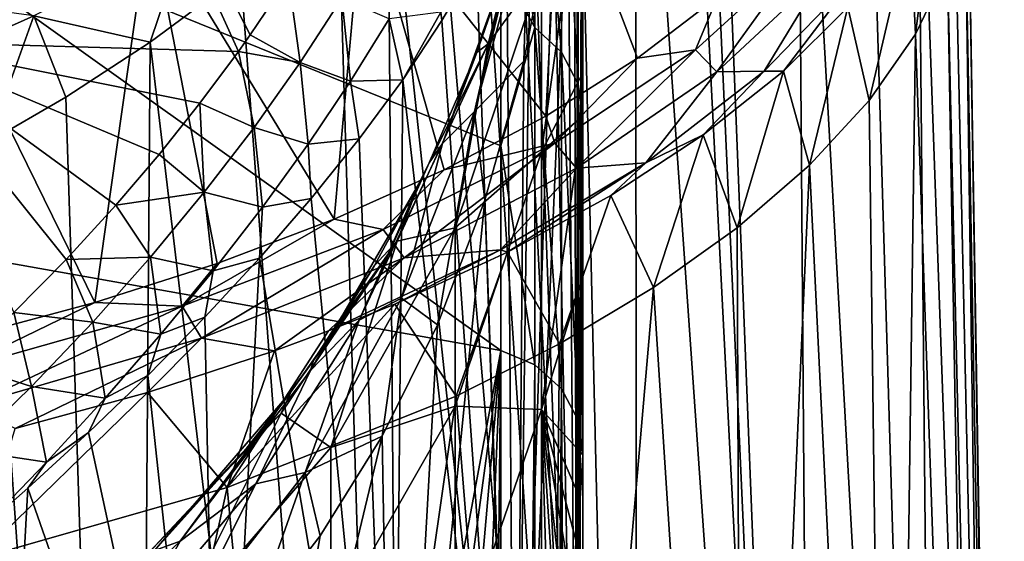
# Model space of a CAD drawing. Header units: millimetres. Extents: x -26 to 26, y -375 to 193.
# Tile 22 of 33: x 11.84 to 25.4, y 154.37 to 161.56. Entities that reach past the tile are written whole.
import ezdxf

# ---------------------------------------------------------------- set-up
doc = ezdxf.new("R2010")
doc.units = ezdxf.units.MM
doc.header["$LTSCALE"] = 26.699852
for name, color, linetype in [('10', 7, 'CONTINUOUS'), ('11', 7, 'CONTINUOUS'), ('112', 7, 'CONTINUOUS'), ('13', 7, 'CONTINUOUS'), ('15', 7, 'CONTINUOUS'), ('16', 7, 'CONTINUOUS'), ('22', 7, 'CONTINUOUS'), ('25', 7, 'CONTINUOUS'), ('27', 7, 'CONTINUOUS'), ('28', 7, 'CONTINUOUS'), ('32', 7, 'CONTINUOUS'), ('40', 7, 'CONTINUOUS'), ('46', 7, 'CONTINUOUS'), ('64', 7, 'CONTINUOUS'), ('93', 7, 'CONTINUOUS')]:
    doc.layers.add(name, color=color, linetype=linetype)

msp = doc.modelspace()

# ---------------------------------------------------------------- linework, layer by layer
at = {"layer": '10', "color": 7, "linetype": 'CONTINUOUS', "true_color": 0xa2afbf}
for points in [[(9.322, 158.627, 149.831), (18.462, 157, 150.407), (11.185, 117.874, 35.518), (9.322, 158.627, 149.831)], [(11.185, 117.874, 35.518), (18.462, 157, 150.407), (13.056, 117.188, 34.499), (11.185, 117.874, 35.518)], [(13.056, 117.188, 34.499), (18.462, 157, 150.407), (14.906, 116.387, 33.286), (13.056, 117.188, 34.499)], [(14.906, 116.387, 33.286), (18.462, 157, 150.407), (16.716, 115.472, 31.872), (14.906, 116.387, 33.286)], [(16.716, 115.472, 31.872), (18.462, 157, 150.407), (18.007, 114.732, 30.704), (16.716, 115.472, 31.872)], [(18.007, 114.732, 30.704), (18.462, 157, 150.407), (18.462, 114.452, 30.255), (18.007, 114.732, 30.704)]]:
    msp.add_3dface(points, dxfattribs=at)
at = {"layer": '11', "color": 7, "linetype": 'CONTINUOUS', "true_color": 0xa2afbf}
for points in [[(19.553, 154.959, 151.13), (19.592, 113.015, 30.764), (19.592, 155.563, 150.916), (19.553, 154.959, 151.13)], [(19.5, 154.367, 151.339), (19.534, 110.423, 26.118), (19.553, 154.959, 151.13), (19.5, 154.367, 151.339)], [(19.534, 110.423, 26.118), (19.575, 111.046, 26.123), (19.553, 154.959, 151.13), (19.534, 110.423, 26.118)], [(19.575, 111.046, 26.123), (19.592, 113.015, 30.764), (19.553, 154.959, 151.13), (19.575, 111.046, 26.123)]]:
    msp.add_3dface(points, dxfattribs=at)
at = {"layer": '112', "color": 7, "linetype": 'CONTINUOUS', "true_color": 0xa2afbf}
for points in [[(21.444, 161.876, 2.869), (22.631, 162.498, 4.723), (21.142, 161.146, 1.497), (21.444, 161.876, 2.869)], [(22.631, 162.498, 4.723), (21.439, 160.842, 1.465), (21.142, 161.146, 1.497), (22.631, 162.498, 4.723)], [(22.923, 162.229, 4.725), (21.439, 160.842, 1.465), (22.631, 162.498, 4.723), (22.923, 162.229, 4.725)], [(22.923, 162.229, 4.725), (22.088, 160.852, 2.384), (21.439, 160.842, 1.465), (22.923, 162.229, 4.725)], [(23.34, 162.151, 5.401), (22.088, 160.852, 2.384), (22.923, 162.229, 4.725), (23.34, 162.151, 5.401)], [(22.353, 160.853, 2.873), (22.088, 160.852, 2.384), (23.34, 162.151, 5.401), (22.353, 160.853, 2.873)], [(23.242, 161.731, 5.011), (22.353, 160.853, 2.873), (23.34, 162.151, 5.401), (23.242, 161.731, 5.011)], [(20.345, 161.031, 0.849), (21.444, 161.876, 2.869), (21.142, 161.146, 1.497), (20.345, 161.031, 0.849)], [(20.345, 161.031, 0.849), (21.142, 161.146, 1.497), (19.207, 159.86, -1.514), (20.345, 161.031, 0.849)], [(21.142, 161.146, 1.497), (19.504, 159.514, -1.585), (19.207, 159.86, -1.514), (21.142, 161.146, 1.497)], [(21.439, 160.842, 1.465), (19.504, 159.514, -1.585), (21.142, 161.146, 1.497), (21.439, 160.842, 1.465)], [(19.082, 160.231, -1.04), (20.345, 161.031, 0.849), (19.207, 159.86, -1.514), (19.082, 160.231, -1.04)], [(21.439, 160.842, 1.465), (20.458, 159.588, -0.473), (19.504, 159.514, -1.585), (21.439, 160.842, 1.465)], [(21.25, 159.974, 0.771), (20.458, 159.588, -0.473), (22.088, 160.852, 2.384), (21.25, 159.974, 0.771)], [(22.088, 160.852, 2.384), (20.458, 159.588, -0.473), (21.439, 160.842, 1.465), (22.088, 160.852, 2.384)], [(22.353, 160.853, 2.873), (21.25, 159.974, 0.771), (22.088, 160.852, 2.384), (22.353, 160.853, 2.873)], [(17.682, 159.489, -2.775), (19.082, 160.231, -1.04), (19.207, 159.86, -1.514), (17.682, 159.489, -2.775)], [(21.25, 159.974, 0.771), (19.976, 159.138, -1.205), (20.458, 159.588, -0.473), (21.25, 159.974, 0.771)], [(17.682, 159.489, -2.775), (19.207, 159.86, -1.514), (16.843, 158.669, -4.249), (17.682, 159.489, -2.775)], [(19.207, 159.86, -1.514), (17.132, 158.279, -4.362), (16.843, 158.669, -4.249), (19.207, 159.86, -1.514)], [(19.504, 159.514, -1.585), (17.132, 158.279, -4.362), (19.207, 159.86, -1.514), (19.504, 159.514, -1.585)], [(16.166, 158.811, -4.345), (17.682, 159.489, -2.775), (16.843, 158.669, -4.249), (16.166, 158.811, -4.345)], [(19.504, 159.514, -1.585), (18.458, 158.386, -3.127), (17.132, 158.279, -4.362), (19.504, 159.514, -1.585)], [(18.553, 158.357, -3.028), (18.458, 158.386, -3.127), (20.458, 159.588, -0.473), (18.553, 158.357, -3.028)], [(20.458, 159.588, -0.473), (18.458, 158.386, -3.127), (19.504, 159.514, -1.585), (20.458, 159.588, -0.473)], [(19.976, 159.138, -1.205), (18.553, 158.357, -3.028), (20.458, 159.588, -0.473), (19.976, 159.138, -1.205)], [(14.556, 158.201, -5.744), (16.166, 158.811, -4.345), (14.074, 157.611, -6.64), (14.556, 158.201, -5.744)], [(16.166, 158.811, -4.345), (16.843, 158.669, -4.249), (14.074, 157.611, -6.64), (16.166, 158.811, -4.345)], [(16.843, 158.669, -4.249), (14.341, 157.173, -6.801), (14.074, 157.611, -6.64), (16.843, 158.669, -4.249)], [(17.132, 158.279, -4.362), (14.341, 157.173, -6.801), (16.843, 158.669, -4.249), (17.132, 158.279, -4.362)], [(17.002, 157.641, -4.686), (16.091, 157.272, -5.534), (18.458, 158.386, -3.127), (17.002, 157.641, -4.686)], [(18.458, 158.386, -3.127), (16.091, 157.272, -5.534), (17.132, 158.279, -4.362), (18.458, 158.386, -3.127)], [(18.553, 158.357, -3.028), (17.002, 157.641, -4.686), (18.458, 158.386, -3.127), (18.553, 158.357, -3.028)], [(17.132, 158.279, -4.362), (15.344, 156.995, -6.171), (14.341, 157.173, -6.801), (17.132, 158.279, -4.362)], [(16.091, 157.272, -5.534), (15.344, 156.995, -6.171), (17.132, 158.279, -4.362), (16.091, 157.272, -5.534)], [(12.87, 157.662, -6.971), (14.556, 158.201, -5.744), (14.074, 157.611, -6.64), (12.87, 157.662, -6.971)], [(11.125, 157.196, -8.023), (12.87, 157.662, -6.971), (10.937, 156.725, -8.616), (11.125, 157.196, -8.023)], [(12.87, 157.662, -6.971), (14.074, 157.611, -6.64), (10.937, 156.725, -8.616), (12.87, 157.662, -6.971)], [(14.074, 157.611, -6.64), (11.164, 156.242, -8.823), (10.937, 156.725, -8.616), (14.074, 157.611, -6.64)], [(14.341, 157.173, -6.801), (11.164, 156.242, -8.823), (14.074, 157.611, -6.64), (14.341, 157.173, -6.801)], [(14.341, 157.173, -6.801), (11.775, 155.925, -8.608), (11.164, 156.242, -8.823), (14.341, 157.173, -6.801)], [(13.595, 156.422, -7.48), (11.775, 155.925, -8.608), (14.341, 157.173, -6.801), (13.595, 156.422, -7.48)], [(15.344, 156.995, -6.171), (13.595, 156.422, -7.48), (14.341, 157.173, -6.801), (15.344, 156.995, -6.171)]]:
    msp.add_3dface(points, dxfattribs=at)
at = {"layer": '13', "color": 7, "linetype": 'CONTINUOUS', "true_color": 0xa2afbf}
for points in [[(18.462, 157, 150.407), (9.322, 158.627, 149.831), (9.322, 163.536, 165.488), (18.462, 157, 150.407)], [(18.462, 157, 150.407), (9.322, 163.536, 165.488), (18.462, 159.822, 158.916), (18.462, 157, 150.407)], [(18.462, 159.822, 158.916), (9.322, 163.536, 165.488), (18.462, 162.299, 167.531), (18.462, 159.822, 158.916)]]:
    msp.add_3dface(points, dxfattribs=at)
at = {"layer": '15', "color": 7, "linetype": 'CONTINUOUS', "true_color": 0xa2afbf}
for points in [[(18.29, 161.226, 212.09), (19.162, 164.324, 211.907), (18.581, 162.407, 220.564), (18.29, 161.226, 212.09)], [(19.162, 164.324, 211.907), (18.29, 161.226, 212.09), (19.021, 162.24, 196.753), (19.162, 164.324, 211.907)], [(19.592, 163.852, 180.863), (19.021, 162.24, 196.753), (19.021, 159.741, 181.698), (19.592, 163.852, 180.863)], [(19.592, 163.852, 180.863), (19.021, 159.741, 181.698), (19.592, 160.826, 167.923), (19.592, 163.852, 180.863)], [(18.13, 161.108, 219.213), (18.29, 161.226, 212.09), (18.581, 162.407, 220.564), (18.13, 161.108, 219.213)], [(19.021, 162.24, 196.753), (18.29, 161.226, 212.09), (17.835, 158.69, 197.214), (19.021, 162.24, 196.753)], [(19.021, 162.24, 196.753), (17.835, 158.69, 197.214), (19.021, 159.741, 181.698), (19.021, 162.24, 196.753)], [(17.036, 158.508, 212.251), (18.29, 161.226, 212.09), (17.331, 159.296, 217.389), (17.036, 158.508, 212.251)], [(18.29, 161.226, 212.09), (17.036, 158.508, 212.251), (17.835, 158.69, 197.214), (18.29, 161.226, 212.09)], [(17.331, 159.296, 217.389), (18.29, 161.226, 212.09), (17.475, 159.589, 217.679), (17.331, 159.296, 217.389)], [(17.475, 159.589, 217.679), (18.29, 161.226, 212.09), (18.13, 161.108, 219.213), (17.475, 159.589, 217.679)], [(19.592, 160.826, 167.923), (19.021, 159.741, 181.698), (19.592, 160.233, 165.738), (19.592, 160.826, 167.923)], [(19.592, 160.233, 165.738), (19.021, 159.741, 181.698), (19.021, 156.189, 166.857), (19.592, 160.233, 165.738)], [(19.592, 160.233, 165.738), (19.021, 156.189, 166.857), (19.592, 158.028, 158.286), (19.592, 160.233, 165.738)], [(19.021, 159.741, 181.698), (17.835, 158.69, 197.214), (17.835, 156.232, 182.408), (19.021, 159.741, 181.698)], [(19.021, 159.741, 181.698), (17.835, 156.232, 182.408), (19.021, 156.189, 166.857), (19.021, 159.741, 181.698)], [(16.723, 158.173, 216.293), (17.036, 158.508, 212.251), (17.331, 159.296, 217.389), (16.723, 158.173, 216.293)], [(17.835, 158.69, 197.214), (17.036, 158.508, 212.251), (16.122, 155.662, 197.608), (17.835, 158.69, 197.214)], [(17.835, 158.69, 197.214), (16.122, 155.662, 197.608), (17.835, 156.232, 182.408), (17.835, 158.69, 197.214)], [(15.435, 156.137, 212.391), (17.036, 158.508, 212.251), (15.576, 156.437, 214.639), (15.435, 156.137, 212.391)], [(17.036, 158.508, 212.251), (15.435, 156.137, 212.391), (16.122, 155.662, 197.608), (17.036, 158.508, 212.251)], [(15.576, 156.437, 214.639), (17.036, 158.508, 212.251), (15.884, 156.863, 215.04), (15.576, 156.437, 214.639)], [(15.884, 156.863, 215.04), (17.036, 158.508, 212.251), (16.723, 158.173, 216.293), (15.884, 156.863, 215.04)], [(19.021, 156.189, 166.857), (19.592, 155.563, 150.916), (19.592, 158.028, 158.286), (19.021, 156.189, 166.857)], [(14.964, 155.657, 213.911), (15.435, 156.137, 212.391), (15.576, 156.437, 214.639), (14.964, 155.657, 213.911)], [(17.835, 156.232, 182.408), (16.122, 155.662, 197.608), (16.122, 153.239, 183.014), (17.835, 156.232, 182.408)], [(17.835, 156.232, 182.408), (16.122, 153.239, 183.014), (17.835, 152.739, 167.812), (17.835, 156.232, 182.408)], [(19.021, 156.189, 166.857), (17.835, 156.232, 182.408), (17.835, 152.739, 167.812), (19.021, 156.189, 166.857)], [(13.494, 154.088, 212.471), (15.435, 156.137, 212.391), (14.964, 155.657, 213.911), (13.494, 154.088, 212.471)], [(15.435, 156.137, 212.391), (13.494, 154.088, 212.471), (13.925, 153.115, 197.94), (15.435, 156.137, 212.391)], [(16.122, 155.662, 197.608), (15.435, 156.137, 212.391), (13.925, 153.115, 197.94), (16.122, 155.662, 197.608)], [(19.019, 151.6, 152.319), (19.021, 156.189, 166.857), (17.835, 152.739, 167.812), (19.019, 151.6, 152.319)], [(19.019, 151.6, 152.319), (19.142, 152.13, 152.131), (19.021, 156.189, 166.857), (19.019, 151.6, 152.319)], [(19.142, 152.13, 152.131), (19.252, 152.671, 151.94), (19.021, 156.189, 166.857), (19.142, 152.13, 152.131)], [(19.252, 152.671, 151.94), (19.349, 153.224, 151.744), (19.021, 156.189, 166.857), (19.252, 152.671, 151.94)], [(19.349, 153.224, 151.744), (19.431, 153.79, 151.544), (19.021, 156.189, 166.857), (19.349, 153.224, 151.744)], [(19.431, 153.79, 151.544), (19.5, 154.367, 151.339), (19.021, 156.189, 166.857), (19.431, 153.79, 151.544)], [(19.5, 154.367, 151.339), (19.553, 154.959, 151.13), (19.021, 156.189, 166.857), (19.5, 154.367, 151.339)], [(19.553, 154.959, 151.13), (19.592, 155.563, 150.916), (19.021, 156.189, 166.857), (19.553, 154.959, 151.13)], [(16.122, 155.662, 197.608), (13.925, 153.115, 197.94), (16.122, 153.239, 183.014), (16.122, 155.662, 197.608)]]:
    msp.add_3dface(points, dxfattribs=at)
at = {"layer": '16', "color": 7, "linetype": 'CONTINUOUS', "true_color": 0xa2afbf}
for points in [[(7.78, 165.826, 239.795), (10.064, 161.259, 242.634), (12.773, 165.704, 238.055), (7.78, 165.826, 239.795)], [(10.064, 161.259, 242.634), (14.848, 161.122, 240.773), (12.773, 165.704, 238.055), (10.064, 161.259, 242.634)], [(14.848, 161.122, 240.773), (15.01, 161.35, 240.528), (12.773, 165.704, 238.055), (14.848, 161.122, 240.773)], [(12.773, 165.704, 238.055), (15.01, 161.35, 240.528), (15.54, 162.137, 239.66), (12.773, 165.704, 238.055)], [(14.848, 161.122, 240.773), (10.064, 161.259, 242.634), (14.319, 160.409, 241.523), (14.848, 161.122, 240.773)], [(14.319, 160.409, 241.523), (10.064, 161.259, 242.634), (13.755, 159.701, 242.242), (14.319, 160.409, 241.523)], [(13.755, 159.701, 242.242), (10.064, 161.259, 242.634), (13.162, 159.005, 242.927), (13.755, 159.701, 242.242)], [(13.162, 159.005, 242.927), (10.064, 161.259, 242.634), (12.474, 158.253, 243.641), (13.162, 159.005, 242.927)], [(12.474, 158.253, 243.641), (10.064, 161.259, 242.634), (11.757, 157.523, 244.309), (12.474, 158.253, 243.641)]]:
    msp.add_3dface(points, dxfattribs=at)
at = {"layer": '22', "color": 7, "linetype": 'CONTINUOUS', "true_color": 0xa2afbf}
for points in [[(19.606, 168.196, 228.03), (19.512, 146.897, 227.633), (19.47, 165.525, 226.451), (19.606, 168.196, 228.03)], [(19.62, 167.97, 228.819), (19.512, 146.897, 227.633), (19.606, 168.196, 228.03), (19.62, 167.97, 228.819)], [(19.618, 167.872, 229.034), (19.512, 146.897, 227.633), (19.62, 167.97, 228.819), (19.618, 167.872, 229.034)], [(19.598, 167.474, 229.713), (19.512, 146.897, 227.633), (19.618, 167.872, 229.034), (19.598, 167.474, 229.713)], [(19.586, 167.301, 229.957), (19.512, 146.897, 227.633), (19.598, 167.474, 229.713), (19.586, 167.301, 229.957)], [(19.513, 166.576, 230.879), (19.512, 146.897, 227.633), (19.586, 167.301, 229.957), (19.513, 166.576, 230.879)], [(19.37, 165.709, 231.992), (19.512, 147.077, 231.736), (19.513, 166.576, 230.879), (19.37, 165.709, 231.992)], [(19.512, 147.077, 231.736), (19.512, 146.897, 227.633), (19.513, 166.576, 230.879), (19.512, 147.077, 231.736)], [(19.162, 164.856, 233.125), (19.512, 147.077, 231.736), (19.37, 165.709, 231.992), (19.162, 164.856, 233.125)], [(19.512, 146.897, 227.633), (18.658, 146.722, 223.623), (19.47, 165.525, 226.451), (19.512, 146.897, 227.633)], [(19.47, 165.525, 226.451), (18.658, 146.722, 223.623), (19.192, 163.125, 224.9), (19.47, 165.525, 226.451)], [(18.885, 164.016, 234.265), (19.512, 147.077, 231.736), (19.162, 164.856, 233.125), (18.885, 164.016, 234.265)], [(18.54, 163.187, 235.402), (18.658, 147.252, 235.745), (18.885, 164.016, 234.265), (18.54, 163.187, 235.402)], [(18.658, 147.252, 235.745), (19.512, 147.077, 231.736), (18.885, 164.016, 234.265), (18.658, 147.252, 235.745)], [(18.128, 162.365, 236.524), (18.658, 147.252, 235.745), (18.54, 163.187, 235.402), (18.128, 162.365, 236.524)], [(19.192, 163.125, 224.9), (18.658, 146.722, 223.623), (18.779, 160.99, 223.387), (19.192, 163.125, 224.9)], [(17.651, 161.548, 237.624), (18.658, 147.252, 235.745), (18.128, 162.365, 236.524), (17.651, 161.548, 237.624)], [(17.111, 160.733, 238.694), (18.658, 147.252, 235.745), (17.651, 161.548, 237.624), (17.111, 160.733, 238.694)], [(18.779, 160.99, 223.387), (18.658, 146.722, 223.623), (18.242, 159.074, 221.926), (18.779, 160.99, 223.387)], [(16.51, 159.916, 239.73), (16.989, 147.415, 239.487), (17.111, 160.733, 238.694), (16.51, 159.916, 239.73)], [(16.989, 147.415, 239.487), (18.658, 147.252, 235.745), (17.111, 160.733, 238.694), (16.989, 147.415, 239.487)], [(15.851, 159.096, 240.729), (16.989, 147.415, 239.487), (16.51, 159.916, 239.73), (15.851, 159.096, 240.729)], [(15.14, 158.274, 241.683), (16.989, 147.415, 239.487), (15.851, 159.096, 240.729), (15.14, 158.274, 241.683)], [(18.658, 146.722, 223.623), (16.988, 146.559, 219.881), (18.242, 159.074, 221.926), (18.658, 146.722, 223.623)], [(18.242, 159.074, 221.926), (16.988, 146.559, 219.881), (17.588, 157.356, 220.528), (18.242, 159.074, 221.926)], [(14.387, 157.46, 242.58), (14.579, 147.56, 242.8), (15.14, 158.274, 241.683), (14.387, 157.46, 242.58)], [(14.579, 147.56, 242.8), (16.989, 147.415, 239.487), (15.14, 158.274, 241.683), (14.579, 147.56, 242.8)], [(13.602, 156.658, 243.416), (14.579, 147.56, 242.8), (14.387, 157.46, 242.58), (13.602, 156.658, 243.416)], [(17.588, 157.356, 220.528), (16.988, 146.559, 219.881), (16.827, 155.821, 219.201), (17.588, 157.356, 220.528)], [(12.786, 155.87, 244.193), (14.579, 147.56, 242.8), (13.602, 156.658, 243.416), (12.786, 155.87, 244.193)], [(11.949, 155.102, 244.907), (14.579, 147.56, 242.8), (12.786, 155.87, 244.193), (11.949, 155.102, 244.907)], [(16.988, 146.559, 219.881), (14.579, 146.414, 216.569), (16.827, 155.821, 219.201), (16.988, 146.559, 219.881)], [(16.827, 155.821, 219.201), (14.579, 146.414, 216.569), (15.972, 154.447, 217.953), (16.827, 155.821, 219.201)], [(11.357, 154.584, 245.367), (11.533, 147.679, 245.54), (11.949, 155.102, 244.907), (11.357, 154.584, 245.367)], [(11.533, 147.679, 245.54), (14.579, 147.56, 242.8), (11.949, 155.102, 244.907), (11.533, 147.679, 245.54)], [(15.972, 154.447, 217.953), (14.579, 146.414, 216.569), (15.03, 153.223, 216.79), (15.972, 154.447, 217.953)]]:
    msp.add_3dface(points, dxfattribs=at)
at = {"layer": '25', "color": 7, "linetype": 'CONTINUOUS', "true_color": 0xa2afbf}
for points in [[(18.679, 162.732, 220.91), (18.837, 163.003, 222.75), (18.101, 160.295, 221.066), (18.679, 162.732, 220.91)], [(18.837, 163.003, 222.75), (18.779, 160.99, 223.387), (18.101, 160.295, 221.066), (18.837, 163.003, 222.75)], [(19.192, 163.125, 224.9), (18.779, 160.99, 223.387), (18.837, 163.003, 222.75), (19.192, 163.125, 224.9)], [(18.581, 162.407, 220.564), (18.679, 162.732, 220.91), (18.101, 160.295, 221.066), (18.581, 162.407, 220.564)], [(18.13, 161.108, 219.213), (18.581, 162.407, 220.564), (17.661, 159.852, 219.151), (18.13, 161.108, 219.213)], [(18.581, 162.407, 220.564), (18.101, 160.295, 221.066), (17.661, 159.852, 219.151), (18.581, 162.407, 220.564)], [(17.475, 159.589, 217.679), (18.13, 161.108, 219.213), (17.661, 159.852, 219.151), (17.475, 159.589, 217.679)], [(18.779, 160.99, 223.387), (18.242, 159.074, 221.926), (18.101, 160.295, 221.066), (18.779, 160.99, 223.387)], [(18.101, 160.295, 221.066), (17.588, 157.356, 220.528), (17.096, 157.721, 219.279), (18.101, 160.295, 221.066)], [(18.101, 160.295, 221.066), (17.096, 157.721, 219.279), (17.661, 159.852, 219.151), (18.101, 160.295, 221.066)], [(18.242, 159.074, 221.926), (17.588, 157.356, 220.528), (18.101, 160.295, 221.066), (18.242, 159.074, 221.926)], [(16.51, 157.421, 217.64), (17.475, 159.589, 217.679), (17.661, 159.852, 219.151), (16.51, 157.421, 217.64)], [(17.096, 157.721, 219.279), (16.51, 157.421, 217.64), (17.661, 159.852, 219.151), (17.096, 157.721, 219.279)], [(17.331, 159.296, 217.389), (17.475, 159.589, 217.679), (16.51, 157.421, 217.64), (17.331, 159.296, 217.389)], [(16.723, 158.173, 216.293), (17.331, 159.296, 217.389), (15.843, 156.724, 215.929), (16.723, 158.173, 216.293)], [(15.843, 156.724, 215.929), (17.331, 159.296, 217.389), (16.51, 157.421, 217.64), (15.843, 156.724, 215.929)], [(15.884, 156.863, 215.04), (16.723, 158.173, 216.293), (15.843, 156.724, 215.929), (15.884, 156.863, 215.04)], [(17.096, 157.721, 219.279), (16.827, 155.821, 219.201), (15.769, 155.317, 217.431), (17.096, 157.721, 219.279)], [(17.096, 157.721, 219.279), (15.769, 155.317, 217.431), (16.51, 157.421, 217.64), (17.096, 157.721, 219.279)], [(17.588, 157.356, 220.528), (16.827, 155.821, 219.201), (17.096, 157.721, 219.279), (17.588, 157.356, 220.528)], [(15.769, 155.317, 217.431), (15.087, 155.161, 216.078), (16.51, 157.421, 217.64), (15.769, 155.317, 217.431)], [(15.087, 155.161, 216.078), (15.843, 156.724, 215.929), (16.51, 157.421, 217.64), (15.087, 155.161, 216.078)], [(15.576, 156.437, 214.639), (15.884, 156.863, 215.04), (14.046, 154.374, 214.417), (15.576, 156.437, 214.639)], [(14.046, 154.374, 214.417), (15.884, 156.863, 215.04), (15.843, 156.724, 215.929), (14.046, 154.374, 214.417)], [(14.046, 154.374, 214.417), (15.843, 156.724, 215.929), (15.087, 155.161, 216.078), (14.046, 154.374, 214.417)], [(14.964, 155.657, 213.911), (15.576, 156.437, 214.639), (13.692, 154.245, 213.351), (14.964, 155.657, 213.911)], [(13.692, 154.245, 213.351), (15.576, 156.437, 214.639), (14.046, 154.374, 214.417), (13.692, 154.245, 213.351)], [(16.827, 155.821, 219.201), (15.972, 154.447, 217.953), (15.769, 155.317, 217.431), (16.827, 155.821, 219.201)], [(13.494, 154.088, 212.471), (14.964, 155.657, 213.911), (13.692, 154.245, 213.351), (13.494, 154.088, 212.471)], [(15.769, 155.317, 217.431), (15.03, 153.223, 216.79), (14.071, 153.129, 215.587), (15.769, 155.317, 217.431)], [(15.769, 155.317, 217.431), (14.071, 153.129, 215.587), (15.087, 155.161, 216.078), (15.769, 155.317, 217.431)], [(15.972, 154.447, 217.953), (15.03, 153.223, 216.79), (15.769, 155.317, 217.431), (15.972, 154.447, 217.953)], [(14.071, 153.129, 215.587), (13.349, 153.117, 214.519), (15.087, 155.161, 216.078), (14.071, 153.129, 215.587)], [(13.349, 153.117, 214.519), (14.046, 154.374, 214.417), (15.087, 155.161, 216.078), (13.349, 153.117, 214.519)], [(11.898, 152.315, 212.936), (13.692, 154.245, 213.351), (14.046, 154.374, 214.417), (11.898, 152.315, 212.936)], [(11.898, 152.315, 212.936), (14.046, 154.374, 214.417), (13.349, 153.117, 214.519), (11.898, 152.315, 212.936)]]:
    msp.add_3dface(points, dxfattribs=at)
at = {"layer": '27', "color": 7, "linetype": 'CONTINUOUS', "true_color": 0xa2afbf}
for points in [[(18.462, 114.452, 30.255), (18.462, 157, 150.407), (18.929, 156.804, 150.476), (18.462, 114.452, 30.255)], [(18.929, 114.256, 30.325), (18.462, 114.452, 30.255), (18.929, 156.804, 150.476), (18.929, 114.256, 30.325)], [(19.299, 156.471, 150.594), (18.929, 114.256, 30.325), (18.929, 156.804, 150.476), (19.299, 156.471, 150.594)], [(19.299, 113.923, 30.442), (18.929, 114.256, 30.325), (19.299, 156.471, 150.594), (19.299, 113.923, 30.442)], [(19.529, 113.492, 30.595), (19.299, 113.923, 30.442), (19.299, 156.471, 150.594), (19.529, 113.492, 30.595)], [(19.529, 156.04, 150.747), (19.529, 113.492, 30.595), (19.299, 156.471, 150.594), (19.529, 156.04, 150.747)], [(19.592, 155.563, 150.916), (19.529, 113.492, 30.595), (19.529, 156.04, 150.747), (19.592, 155.563, 150.916)], [(19.592, 155.563, 150.916), (19.592, 113.015, 30.764), (19.529, 113.492, 30.595), (19.592, 155.563, 150.916)]]:
    msp.add_3dface(points, dxfattribs=at)
at = {"layer": '28', "color": 7, "linetype": 'CONTINUOUS', "true_color": 0xa2afbf}
for points in [[(18.929, 161.452, 165.21), (18.462, 164.427, 176.239), (18.929, 165.067, 180.231), (18.929, 161.452, 165.21)], [(18.929, 161.452, 165.21), (18.929, 165.067, 180.231), (19.299, 161.112, 165.305), (18.929, 161.452, 165.21)], [(19.299, 161.112, 165.305), (18.929, 165.067, 180.231), (19.299, 164.721, 180.302), (19.299, 161.112, 165.305)], [(19.299, 161.112, 165.305), (19.299, 164.721, 180.302), (19.529, 160.672, 165.427), (19.299, 161.112, 165.305)], [(19.529, 160.672, 165.427), (19.299, 164.721, 180.302), (19.529, 164.273, 180.393), (19.529, 160.672, 165.427)], [(18.462, 162.299, 167.531), (18.462, 164.427, 176.239), (18.929, 161.452, 165.21), (18.462, 162.299, 167.531)], [(19.592, 163.852, 180.863), (19.592, 160.826, 167.923), (19.529, 164.273, 180.393), (19.592, 163.852, 180.863)], [(19.592, 160.826, 167.923), (19.592, 160.233, 165.738), (19.529, 164.273, 180.393), (19.592, 160.826, 167.923)], [(19.592, 160.233, 165.738), (19.529, 160.672, 165.427), (19.529, 164.273, 180.393), (19.592, 160.233, 165.738)], [(18.462, 159.822, 158.916), (18.462, 162.299, 167.531), (18.929, 161.452, 165.21), (18.462, 159.822, 158.916)], [(18.929, 156.804, 150.476), (18.462, 159.822, 158.916), (18.929, 161.452, 165.21), (18.929, 156.804, 150.476)], [(19.299, 156.471, 150.594), (18.929, 156.804, 150.476), (18.929, 161.452, 165.21), (19.299, 156.471, 150.594)], [(19.299, 156.471, 150.594), (18.929, 161.452, 165.21), (19.299, 161.112, 165.305), (19.299, 156.471, 150.594)], [(19.529, 156.04, 150.747), (19.299, 156.471, 150.594), (19.299, 161.112, 165.305), (19.529, 156.04, 150.747)], [(19.529, 156.04, 150.747), (19.299, 161.112, 165.305), (19.529, 160.672, 165.427), (19.529, 156.04, 150.747)], [(19.592, 158.028, 158.286), (19.592, 155.563, 150.916), (19.529, 160.672, 165.427), (19.592, 158.028, 158.286)], [(19.592, 155.563, 150.916), (19.529, 156.04, 150.747), (19.529, 160.672, 165.427), (19.592, 155.563, 150.916)], [(19.592, 160.233, 165.738), (19.592, 158.028, 158.286), (19.529, 160.672, 165.427), (19.592, 160.233, 165.738)], [(18.462, 157, 150.407), (18.462, 159.822, 158.916), (18.929, 156.804, 150.476), (18.462, 157, 150.407)]]:
    msp.add_3dface(points, dxfattribs=at)
at = {"layer": '32', "color": 7, "linetype": 'CONTINUOUS', "true_color": 0xa2afbf}
for points in [[(17.651, 161.548, 237.624), (18.128, 162.365, 236.524), (17.638, 161.664, 237.642), (17.651, 161.548, 237.624)], [(15.54, 162.137, 239.66), (15.01, 161.35, 240.528), (15.697, 160.97, 240.313), (15.54, 162.137, 239.66)], [(16.274, 161.859, 239.333), (15.54, 162.137, 239.66), (15.697, 160.97, 240.313), (16.274, 161.859, 239.333)], [(16.274, 161.859, 239.333), (15.697, 160.97, 240.313), (16.392, 160.712, 239.738), (16.274, 161.859, 239.333)], [(16.924, 161.573, 238.785), (16.274, 161.859, 239.333), (16.392, 160.712, 239.738), (16.924, 161.573, 238.785)], [(16.924, 161.573, 238.785), (17.111, 160.733, 238.694), (17.638, 161.664, 237.642), (16.924, 161.573, 238.785)], [(17.111, 160.733, 238.694), (17.651, 161.548, 237.624), (17.638, 161.664, 237.642), (17.111, 160.733, 238.694)], [(17.111, 160.733, 238.694), (16.924, 161.573, 238.785), (16.392, 160.712, 239.738), (17.111, 160.733, 238.694)], [(15.01, 161.35, 240.528), (14.848, 161.122, 240.773), (15.697, 160.97, 240.313), (15.01, 161.35, 240.528)], [(14.848, 161.122, 240.773), (14.319, 160.409, 241.523), (15.065, 160.076, 241.257), (14.848, 161.122, 240.773)], [(15.697, 160.97, 240.313), (14.848, 161.122, 240.773), (15.065, 160.076, 241.257), (15.697, 160.97, 240.313)], [(15.697, 160.97, 240.313), (15.065, 160.076, 241.257), (15.81, 159.845, 240.659), (15.697, 160.97, 240.313)], [(16.392, 160.712, 239.738), (15.697, 160.97, 240.313), (15.81, 159.845, 240.659), (16.392, 160.712, 239.738)], [(16.51, 159.916, 239.73), (16.392, 160.712, 239.738), (15.81, 159.845, 240.659), (16.51, 159.916, 239.73)], [(16.51, 159.916, 239.73), (17.111, 160.733, 238.694), (16.392, 160.712, 239.738), (16.51, 159.916, 239.73)], [(14.319, 160.409, 241.523), (13.755, 159.701, 242.242), (14.378, 159.181, 242.163), (14.319, 160.409, 241.523)], [(15.065, 160.076, 241.257), (14.319, 160.409, 241.523), (14.378, 159.181, 242.163), (15.065, 160.076, 241.257)], [(15.065, 160.076, 241.257), (14.378, 159.181, 242.163), (15.179, 158.975, 241.545), (15.065, 160.076, 241.257)], [(15.81, 159.845, 240.659), (15.065, 160.076, 241.257), (15.179, 158.975, 241.545), (15.81, 159.845, 240.659)], [(15.851, 159.096, 240.729), (16.51, 159.916, 239.73), (15.81, 159.845, 240.659), (15.851, 159.096, 240.729)], [(15.851, 159.096, 240.729), (15.81, 159.845, 240.659), (15.179, 158.975, 241.545), (15.851, 159.096, 240.729)], [(13.755, 159.701, 242.242), (13.162, 159.005, 242.927), (14.378, 159.181, 242.163), (13.755, 159.701, 242.242)], [(14.378, 159.181, 242.163), (13.162, 159.005, 242.927), (13.637, 158.285, 243.028), (14.378, 159.181, 242.163)], [(14.378, 159.181, 242.163), (13.637, 158.285, 243.028), (14.501, 158.101, 242.393), (14.378, 159.181, 242.163)], [(15.179, 158.975, 241.545), (14.378, 159.181, 242.163), (14.501, 158.101, 242.393), (15.179, 158.975, 241.545)], [(15.14, 158.274, 241.683), (15.851, 159.096, 240.729), (15.179, 158.975, 241.545), (15.14, 158.274, 241.683)], [(13.162, 159.005, 242.927), (12.474, 158.253, 243.641), (13.637, 158.285, 243.028), (13.162, 159.005, 242.927)], [(15.14, 158.274, 241.683), (15.179, 158.975, 241.545), (14.501, 158.101, 242.393), (15.14, 158.274, 241.683)], [(12.474, 158.253, 243.641), (11.757, 157.523, 244.309), (12.843, 157.392, 243.85), (12.474, 158.253, 243.641)], [(13.637, 158.285, 243.028), (12.474, 158.253, 243.641), (12.843, 157.392, 243.85), (13.637, 158.285, 243.028)], [(13.637, 158.285, 243.028), (12.843, 157.392, 243.85), (13.778, 157.224, 243.2), (13.637, 158.285, 243.028)], [(14.501, 158.101, 242.393), (13.637, 158.285, 243.028), (13.778, 157.224, 243.2), (14.501, 158.101, 242.393)], [(14.387, 157.46, 242.58), (15.14, 158.274, 241.683), (14.501, 158.101, 242.393), (14.387, 157.46, 242.58)], [(14.387, 157.46, 242.58), (14.501, 158.101, 242.393), (13.778, 157.224, 243.2), (14.387, 157.46, 242.58)], [(11.757, 157.523, 244.309), (11.015, 156.818, 244.929), (11.997, 156.504, 244.627), (11.757, 157.523, 244.309)], [(12.843, 157.392, 243.85), (11.757, 157.523, 244.309), (11.997, 156.504, 244.627), (12.843, 157.392, 243.85)], [(13.602, 156.658, 243.416), (14.387, 157.46, 242.58), (13.778, 157.224, 243.2), (13.602, 156.658, 243.416)], [(12.843, 157.392, 243.85), (11.997, 156.504, 244.627), (13.013, 156.344, 243.966), (12.843, 157.392, 243.85)], [(13.778, 157.224, 243.2), (12.843, 157.392, 243.85), (13.013, 156.344, 243.966), (13.778, 157.224, 243.2)], [(13.602, 156.658, 243.416), (13.778, 157.224, 243.2), (13.013, 156.344, 243.966), (13.602, 156.658, 243.416)], [(11.997, 156.504, 244.627), (11.015, 156.818, 244.929), (11.1, 155.625, 245.356), (11.997, 156.504, 244.627)], [(12.786, 155.87, 244.193), (13.602, 156.658, 243.416), (13.013, 156.344, 243.966), (12.786, 155.87, 244.193)], [(11.997, 156.504, 244.627), (11.1, 155.625, 245.356), (12.206, 155.464, 244.688), (11.997, 156.504, 244.627)], [(13.013, 156.344, 243.966), (11.997, 156.504, 244.627), (12.206, 155.464, 244.688), (13.013, 156.344, 243.966)], [(12.786, 155.87, 244.193), (13.013, 156.344, 243.966), (12.206, 155.464, 244.688), (12.786, 155.87, 244.193)], [(11.949, 155.102, 244.907), (12.786, 155.87, 244.193), (12.206, 155.464, 244.688), (11.949, 155.102, 244.907)], [(11.1, 155.625, 245.356), (11.357, 154.584, 245.367), (12.206, 155.464, 244.688), (11.1, 155.625, 245.356)], [(11.357, 154.584, 245.367), (11.949, 155.102, 244.907), (12.206, 155.464, 244.688), (11.357, 154.584, 245.367)]]:
    msp.add_3dface(points, dxfattribs=at)
at = {"layer": '40', "color": 7, "linetype": 'CONTINUOUS', "true_color": 0xa2afbf}
for points in [[(21.36, 168.857, 27.407), (21.164, 168.678, 27.724), (22.811, 132.244, 23.009), (21.36, 168.857, 27.407)], [(22.539, 168.021, 25.112), (21.36, 168.857, 27.407), (22.811, 132.244, 23.009), (22.539, 168.021, 25.112)], [(21.164, 168.678, 27.724), (20.96, 168.52, 28.045), (22.811, 132.244, 23.009), (21.164, 168.678, 27.724)], [(20.96, 168.52, 28.045), (20.323, 167.87, 28.968), (22.811, 132.244, 23.009), (20.96, 168.52, 28.045)], [(23.482, 167.145, 22.731), (22.539, 168.021, 25.112), (24.515, 132.625, 18.646), (23.482, 167.145, 22.731)], [(24.515, 132.625, 18.646), (22.539, 168.021, 25.112), (22.811, 132.244, 23.009), (24.515, 132.625, 18.646)], [(20.323, 167.87, 28.968), (19.501, 166.879, 30.021), (20.332, 131.896, 26.987), (20.323, 167.87, 28.968)], [(22.811, 132.244, 23.009), (20.323, 167.87, 28.968), (20.332, 131.896, 26.987), (22.811, 132.244, 23.009)], [(24.195, 166.222, 20.253), (23.482, 167.145, 22.731), (24.515, 132.625, 18.646), (24.195, 166.222, 20.253)], [(19.501, 166.879, 30.021), (18.595, 165.802, 31.045), (20.332, 131.896, 26.987), (19.501, 166.879, 30.021)], [(24.668, 165.251, 17.693), (24.195, 166.222, 20.253), (25.387, 133.028, 14.046), (24.668, 165.251, 17.693)], [(25.387, 133.028, 14.046), (24.195, 166.222, 20.253), (24.515, 132.625, 18.646), (25.387, 133.028, 14.046)], [(18.595, 165.802, 31.045), (18.089, 165.232, 31.565), (20.332, 131.896, 26.987), (18.595, 165.802, 31.045)], [(18.089, 165.232, 31.565), (17.523, 164.622, 32.111), (20.332, 131.896, 26.987), (18.089, 165.232, 31.565)], [(24.891, 164.238, 15.081), (24.668, 165.251, 17.693), (25.387, 133.028, 14.046), (24.891, 164.238, 15.081)], [(17.523, 164.622, 32.111), (16.907, 163.993, 32.664), (20.332, 131.896, 26.987), (17.523, 164.622, 32.111)], [(24.858, 163.205, 12.439), (24.891, 164.238, 15.081), (25.396, 133.437, 9.364), (24.858, 163.205, 12.439)], [(25.396, 133.437, 9.364), (24.891, 164.238, 15.081), (25.387, 133.028, 14.046), (25.396, 133.437, 9.364)], [(16.907, 163.993, 32.664), (16.222, 163.335, 33.236), (17.163, 131.593, 30.444), (16.907, 163.993, 32.664)], [(20.332, 131.896, 26.987), (16.907, 163.993, 32.664), (17.163, 131.593, 30.444), (20.332, 131.896, 26.987)], [(16.222, 163.335, 33.236), (14.883, 162.18, 34.237), (17.163, 131.593, 30.444), (16.222, 163.335, 33.236)], [(24.614, 162.28, 10.118), (24.858, 163.205, 12.439), (25.274, 133.647, 8.306), (24.614, 162.28, 10.118)], [(25.274, 133.647, 8.306), (24.858, 163.205, 12.439), (25.396, 133.437, 9.364), (25.274, 133.647, 8.306)], [(14.883, 162.18, 34.237), (13.635, 161.25, 35.051), (17.163, 131.593, 30.444), (14.883, 162.18, 34.237)], [(24.171, 161.359, 7.833), (24.614, 162.28, 10.118), (25.106, 134.088, 7.3), (24.171, 161.359, 7.833)], [(25.106, 134.088, 7.3), (24.614, 162.28, 10.118), (25.274, 133.647, 8.306), (25.106, 134.088, 7.3)], [(13.635, 161.25, 35.051), (12.472, 160.491, 35.718), (13.41, 131.346, 33.263), (13.635, 161.25, 35.051)], [(17.163, 131.593, 30.444), (13.635, 161.25, 35.051), (13.41, 131.346, 33.263), (17.163, 131.593, 30.444)], [(23.535, 160.447, 5.603), (24.171, 161.359, 7.833), (23.837, 136.575, 2.996), (23.535, 160.447, 5.603)], [(23.837, 136.575, 2.996), (24.171, 161.359, 7.833), (25.106, 134.088, 7.3), (23.837, 136.575, 2.996)], [(12.472, 160.491, 35.718), (11.405, 159.876, 36.261), (13.41, 131.346, 33.263), (12.472, 160.491, 35.718)], [(22.713, 159.553, 3.448), (23.535, 160.447, 5.603), (23.837, 136.575, 2.996), (22.713, 159.553, 3.448)], [(11.405, 159.876, 36.261), (9.413, 158.907, 37.114), (13.41, 131.346, 33.263), (11.405, 159.876, 36.261)], [(21.718, 158.69, 1.392), (22.713, 159.553, 3.448), (21.797, 138.863, -0.968), (21.718, 158.69, 1.392)], [(21.797, 138.863, -0.968), (22.713, 159.553, 3.448), (23.837, 136.575, 2.996), (21.797, 138.863, -0.968)], [(13.41, 131.346, 33.263), (9.413, 158.907, 37.114), (9.201, 131.164, 35.347), (13.41, 131.346, 33.263)], [(20.565, 157.867, -0.546), (21.718, 158.69, 1.392), (21.797, 138.863, -0.968), (20.565, 157.867, -0.546)], [(19.269, 157.091, -2.352), (20.565, 157.867, -0.546), (19.097, 140.877, -4.458), (19.269, 157.091, -2.352)], [(19.097, 140.877, -4.458), (20.565, 157.867, -0.546), (21.797, 138.863, -0.968), (19.097, 140.877, -4.458)], [(17.846, 156.37, -4.015), (19.269, 157.091, -2.352), (19.097, 140.877, -4.458), (17.846, 156.37, -4.015)], [(14.694, 155.114, -6.873), (17.846, 156.37, -4.015), (15.862, 142.565, -7.382), (14.694, 155.114, -6.873)], [(15.862, 142.565, -7.382), (17.846, 156.37, -4.015), (19.097, 140.877, -4.458), (15.862, 142.565, -7.382)], [(11.235, 154.127, -9.087), (14.694, 155.114, -6.873), (12.223, 143.894, -9.685), (11.235, 154.127, -9.087)], [(12.223, 143.894, -9.685), (14.694, 155.114, -6.873), (15.862, 142.565, -7.382), (12.223, 143.894, -9.685)]]:
    msp.add_3dface(points, dxfattribs=at)
at = {"layer": '46', "color": 7, "linetype": 'CONTINUOUS', "true_color": 0xa2afbf}
for points in [[(16.581, 163.392, 4.347), (19.267, 163.865, 6.202), (19.082, 160.231, -1.04), (16.581, 163.392, 4.347)], [(19.082, 160.231, -1.04), (19.267, 163.865, 6.202), (20.345, 161.031, 0.849), (19.082, 160.231, -1.04)], [(20.345, 161.031, 0.849), (19.267, 163.865, 6.202), (21.444, 161.876, 2.869), (20.345, 161.031, 0.849)], [(13.624, 162.985, 2.739), (16.581, 163.392, 4.347), (16.166, 158.811, -4.345), (13.624, 162.985, 2.739)], [(16.166, 158.811, -4.345), (16.581, 163.392, 4.347), (17.682, 159.489, -2.775), (16.166, 158.811, -4.345)], [(17.682, 159.489, -2.775), (16.581, 163.392, 4.347), (19.082, 160.231, -1.04), (17.682, 159.489, -2.775)], [(10.425, 162.653, 1.422), (13.624, 162.985, 2.739), (12.87, 157.662, -6.971), (10.425, 162.653, 1.422)], [(12.87, 157.662, -6.971), (13.624, 162.985, 2.739), (14.556, 158.201, -5.744), (12.87, 157.662, -6.971)], [(14.556, 158.201, -5.744), (13.624, 162.985, 2.739), (16.166, 158.811, -4.345), (14.556, 158.201, -5.744)], [(11.125, 157.196, -8.023), (10.425, 162.653, 1.422), (12.87, 157.662, -6.971), (11.125, 157.196, -8.023)]]:
    msp.add_3dface(points, dxfattribs=at)
at = {"layer": '64', "color": 7, "linetype": 'CONTINUOUS', "true_color": 0xa2afbf}
for points in [[(24.44, 163.486, 9.412), (24.171, 161.359, 7.833), (24.1, 162.862, 7.824), (24.44, 163.486, 9.412)], [(24.614, 162.28, 10.118), (24.171, 161.359, 7.833), (24.44, 163.486, 9.412), (24.614, 162.28, 10.118)], [(24.1, 162.862, 7.824), (23.535, 160.447, 5.603), (23.242, 161.731, 5.011), (24.1, 162.862, 7.824)], [(24.171, 161.359, 7.833), (23.535, 160.447, 5.603), (24.1, 162.862, 7.824), (24.171, 161.359, 7.833)], [(23.242, 161.731, 5.011), (22.713, 159.553, 3.448), (22.353, 160.853, 2.873), (23.242, 161.731, 5.011)], [(23.535, 160.447, 5.603), (22.713, 159.553, 3.448), (23.242, 161.731, 5.011), (23.535, 160.447, 5.603)], [(22.353, 160.853, 2.873), (21.718, 158.69, 1.392), (21.25, 159.974, 0.771), (22.353, 160.853, 2.873)], [(22.713, 159.553, 3.448), (21.718, 158.69, 1.392), (22.353, 160.853, 2.873), (22.713, 159.553, 3.448)], [(21.25, 159.974, 0.771), (20.565, 157.867, -0.546), (19.976, 159.138, -1.205), (21.25, 159.974, 0.771)], [(21.718, 158.69, 1.392), (20.565, 157.867, -0.546), (21.25, 159.974, 0.771), (21.718, 158.69, 1.392)], [(19.976, 159.138, -1.205), (19.269, 157.091, -2.352), (18.553, 158.357, -3.028), (19.976, 159.138, -1.205)], [(20.565, 157.867, -0.546), (19.269, 157.091, -2.352), (19.976, 159.138, -1.205), (20.565, 157.867, -0.546)], [(18.553, 158.357, -3.028), (17.846, 156.37, -4.015), (17.002, 157.641, -4.686), (18.553, 158.357, -3.028)], [(19.269, 157.091, -2.352), (17.846, 156.37, -4.015), (18.553, 158.357, -3.028), (19.269, 157.091, -2.352)], [(17.846, 156.37, -4.015), (14.694, 155.114, -6.873), (17.002, 157.641, -4.686), (17.846, 156.37, -4.015)], [(17.002, 157.641, -4.686), (14.694, 155.114, -6.873), (16.091, 157.272, -5.534), (17.002, 157.641, -4.686)], [(16.091, 157.272, -5.534), (14.694, 155.114, -6.873), (15.344, 156.995, -6.171), (16.091, 157.272, -5.534)], [(15.344, 156.995, -6.171), (14.694, 155.114, -6.873), (13.595, 156.422, -7.48), (15.344, 156.995, -6.171)], [(14.694, 155.114, -6.873), (11.235, 154.127, -9.087), (13.595, 156.422, -7.48), (14.694, 155.114, -6.873)], [(13.595, 156.422, -7.48), (11.235, 154.127, -9.087), (11.775, 155.925, -8.608), (13.595, 156.422, -7.48)]]:
    msp.add_3dface(points, dxfattribs=at)
at = {"layer": '93', "color": 7, "linetype": 'CONTINUOUS', "true_color": 0xa2afbf}
for points in [[(13.635, 161.25, 35.051), (14.108, 162.658, 34.913), (12.029, 161.612, 36.192), (13.635, 161.25, 35.051)], [(13.635, 161.25, 35.051), (14.883, 162.18, 34.237), (14.108, 162.658, 34.913), (13.635, 161.25, 35.051)], [(12.029, 161.612, 36.192), (9.639, 161.941, 37.958), (9.824, 160.625, 37.24), (12.029, 161.612, 36.192)], [(11.405, 159.876, 36.261), (12.029, 161.612, 36.192), (9.824, 160.625, 37.24), (11.405, 159.876, 36.261)], [(11.405, 159.876, 36.261), (12.472, 160.491, 35.718), (12.029, 161.612, 36.192), (11.405, 159.876, 36.261)], [(12.472, 160.491, 35.718), (13.635, 161.25, 35.051), (12.029, 161.612, 36.192), (12.472, 160.491, 35.718)]]:
    msp.add_3dface(points, dxfattribs=at)

doc.saveas('drawing.dxf')
